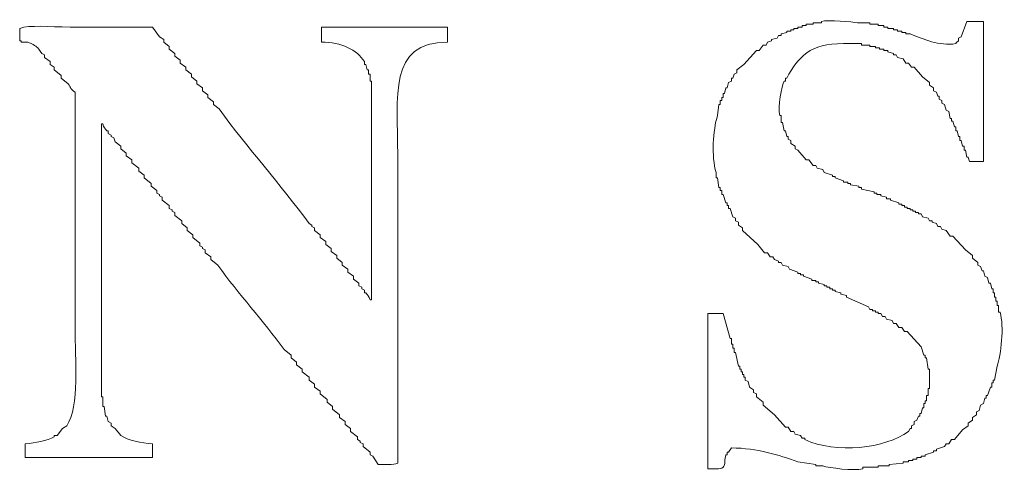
# Model space of a CAD drawing. Header units: millimetres. Extents: x 10000 to 10429, y -3552 to -3104.
# Tile 11 of 44: x 10142.42 to 10146.99, y -3475.91 to -3473.82. Entities that reach past the tile are written whole.
import ezdxf

# ---------------------------------------------------------------- set-up
doc = ezdxf.new("R2010")
doc.units = ezdxf.units.MM
doc.layers.add('1', color=7, linetype='Continuous', true_color=0xffffff)

msp = doc.modelspace()

# ---------------------------------------------------------------- linework, layer by layer
at = {"layer": '1', "color": 7, "linetype": 'Continuous', "lineweight": 18}
for p, q in [((10146.0472, -3473.8516), (10146.0472, -3473.8452)), ((10146.0472, -3473.8452), (10146.0665, -3473.8452)), ((10146.0665, -3473.8452), (10146.0665, -3473.8388)), ((10146.0665, -3473.8388), (10146.0986, -3473.8388)), ((10146.0986, -3473.8388), (10146.0986, -3473.8323)), ((10146.0986, -3473.8323), (10146.1371, -3473.8323)), ((10146.1371, -3473.8323), (10146.1371, -3473.8259)), ((10146.3042, -3473.8323), (10146.362, -3473.8323)), ((10146.362, -3473.8323), (10146.362, -3473.8388)), ((10146.362, -3473.8388), (10146.4005, -3473.8388)), ((10146.4005, -3473.8388), (10146.4005, -3473.8452)), ((10146.4005, -3473.8452), (10146.4262, -3473.8452)), ((10146.4262, -3473.8452), (10146.4262, -3473.8516)), ((10146.786, -3473.8966), (10146.8117, -3473.8259)), ((10146.8117, -3473.8259), (10146.8888, -3473.8259)), ((10146.8888, -3473.8259), (10146.8888, -3474.4748)), ((10142.4173, -3473.9159), (10142.4173, -3473.858)), ((10143.0341, -3473.8516), (10143.0662, -3473.8966)), ((10143.8179, -3473.9223), (10143.8179, -3473.8516)), ((10143.8179, -3473.8516), (10144.4025, -3473.8516)), ((10144.4025, -3473.8516), (10144.4025, -3473.9223)), ((10145.9316, -3473.903), (10145.938, -3473.8902)), ((10145.938, -3473.8902), (10145.9508, -3473.8902)), ((10145.9508, -3473.8837), (10145.9765, -3473.8773)), ((10145.9508, -3473.8902), (10145.9508, -3473.8837)), ((10145.9765, -3473.8773), (10145.9765, -3473.8709)), ((10145.9765, -3473.8709), (10145.9958, -3473.8709)), ((10145.9958, -3473.8709), (10145.9958, -3473.8645)), ((10145.9958, -3473.8645), (10146.0086, -3473.8645)), ((10146.0086, -3473.8645), (10146.0086, -3473.858)), ((10146.0086, -3473.858), (10146.0279, -3473.858)), ((10146.0279, -3473.858), (10146.0279, -3473.8516)), ((10146.0279, -3473.8516), (10146.0472, -3473.8516)), ((10146.4262, -3473.8516), (10146.4455, -3473.8516)), ((10146.4455, -3473.8516), (10146.4455, -3473.858)), ((10146.4455, -3473.858), (10146.4712, -3473.858)), ((10146.4712, -3473.858), (10146.4712, -3473.8645)), ((10146.4712, -3473.8645), (10146.4905, -3473.8645)), ((10146.4905, -3473.8645), (10146.4905, -3473.8709)), ((10146.4905, -3473.8709), (10146.5098, -3473.8709)), ((10146.5098, -3473.8709), (10146.5098, -3473.8773)), ((10146.5098, -3473.8773), (10146.529, -3473.8773)), ((10146.529, -3473.8773), (10146.529, -3473.8837)), ((10146.529, -3473.8837), (10146.5483, -3473.8837)), ((10142.4237, -3473.9159), (10142.4173, -3473.9159)), ((10142.4237, -3473.9223), (10142.4237, -3473.9159)), ((10142.4558, -3473.9223), (10142.4237, -3473.9223)), ((10143.0662, -3473.8966), (10143.0854, -3473.9094)), ((10143.0854, -3473.9094), (10143.0854, -3473.9223)), ((10143.0854, -3473.9223), (10143.1111, -3473.9416)), ((10145.848, -3473.9608), (10145.8673, -3473.9351)), ((10145.8673, -3473.9351), (10145.8802, -3473.9351)), ((10145.8802, -3473.9351), (10145.8866, -3473.9223)), ((10145.8866, -3473.9223), (10145.9059, -3473.9159)), ((10145.9059, -3473.9094), (10145.9316, -3473.903)), ((10145.9059, -3473.9159), (10145.9059, -3473.9094)), ((10146.3235, -3473.9287), (10146.2399, -3473.9287)), ((10146.3235, -3473.9351), (10146.3235, -3473.9287)), ((10146.362, -3473.9351), (10146.3235, -3473.9351)), ((10146.362, -3473.9416), (10146.362, -3473.9351)), ((10146.7732, -3473.903), (10146.786, -3473.8966)), ((10146.7732, -3473.9159), (10146.7732, -3473.903)), ((10142.5201, -3473.9737), (10142.5008, -3473.948)), ((10142.5329, -3473.9801), (10142.5201, -3473.9737)), ((10142.5329, -3473.993), (10142.5329, -3473.9801)), ((10143.1111, -3473.9416), (10143.1111, -3473.9544)), ((10143.1111, -3473.9544), (10143.1368, -3473.9737)), ((10143.1368, -3473.9737), (10143.1368, -3473.9865)), ((10145.7774, -3474.0251), (10145.8352, -3473.9608)), ((10145.8352, -3473.9608), (10145.848, -3473.9608)), ((10146.3877, -3473.9416), (10146.362, -3473.9416)), ((10146.3877, -3473.948), (10146.3877, -3473.9416)), ((10146.407, -3473.948), (10146.3877, -3473.948)), ((10146.407, -3473.9544), (10146.407, -3473.948)), ((10146.4262, -3473.9544), (10146.407, -3473.9544)), ((10146.4262, -3473.9608), (10146.4262, -3473.9544)), ((10146.4455, -3473.9608), (10146.4262, -3473.9608)), ((10146.4455, -3473.9673), (10146.4455, -3473.9608)), ((10146.4712, -3473.9737), (10146.4455, -3473.9673)), ((10146.4712, -3473.9801), (10146.4712, -3473.9737)), ((10146.4841, -3473.9801), (10146.4712, -3473.9801)), ((10146.4905, -3473.993), (10146.4841, -3473.9801)), ((10142.5586, -3474.0122), (10142.5329, -3473.993)), ((10142.5586, -3474.0251), (10142.5586, -3474.0122)), ((10142.5779, -3474.0379), (10142.5586, -3474.0251)), ((10143.1368, -3473.9865), (10143.1625, -3474.0058)), ((10143.1625, -3474.0058), (10143.1625, -3474.0187)), ((10143.1625, -3474.0187), (10143.1882, -3474.0379)), ((10144.017, -3474.0251), (10144.017, -3474.0122)), ((10144.0234, -3474.0251), (10144.017, -3474.0251)), ((10144.0299, -3474.0508), (10144.0234, -3474.0251)), ((10145.7452, -3474.0508), (10145.7774, -3474.0251)), ((10146.5162, -3473.9994), (10146.4905, -3473.993)), ((10146.529, -3474.0187), (10146.5162, -3473.9994)), ((10146.5419, -3474.0187), (10146.529, -3474.0187)), ((10146.5547, -3474.0379), (10146.5419, -3474.0187)), ((10142.5779, -3474.0508), (10142.5779, -3474.0379)), ((10142.61, -3474.0765), (10142.5779, -3474.0508)), ((10143.1882, -3474.0379), (10143.1882, -3474.0508)), ((10143.1882, -3474.0508), (10143.2139, -3474.0701)), ((10143.2139, -3474.0701), (10143.2139, -3474.0829)), ((10144.0363, -3474.0508), (10144.0299, -3474.0508)), ((10144.0363, -3474.0701), (10144.0363, -3474.0508)), ((10144.0427, -3474.0701), (10144.0363, -3474.0701)), ((10144.0427, -3474.1022), (10144.0427, -3474.0701)), ((10145.726, -3474.0893), (10145.7324, -3474.0701)), ((10145.7324, -3474.0701), (10145.7452, -3474.0636)), ((10145.7452, -3474.0636), (10145.7452, -3474.0508)), ((10146.5676, -3474.0379), (10146.5547, -3474.0379)), ((10146.6061, -3474.0829), (10146.5676, -3474.0379)), ((10142.61, -3474.0893), (10142.61, -3474.0765)), ((10142.6422, -3474.115), (10142.61, -3474.0893)), ((10143.2139, -3474.0829), (10143.2396, -3474.1022)), ((10143.2396, -3474.1022), (10143.2396, -3474.115)), ((10143.2396, -3474.115), (10143.2653, -3474.1343)), ((10144.0491, -3474.1022), (10144.0427, -3474.1022)), ((10144.0491, -3475.1173), (10144.0491, -3474.1022)), ((10145.7003, -3474.1343), (10145.7067, -3474.1086)), ((10145.7067, -3474.1086), (10145.7195, -3474.1022)), ((10145.7195, -3474.1022), (10145.7195, -3474.0893)), ((10145.7195, -3474.0893), (10145.726, -3474.0893)), ((10145.9701, -3474.1022), (10145.9637, -3474.1022)), ((10145.9765, -3474.0893), (10145.9701, -3474.0893)), ((10145.9701, -3474.0893), (10145.9701, -3474.1022)), ((10146.6383, -3474.1086), (10146.6061, -3474.0829)), ((10146.6383, -3474.1214), (10146.6383, -3474.1086)), ((10146.6575, -3474.1343), (10146.6383, -3474.1214)), ((10142.6743, -3475.2458), (10142.6743, -3474.1536)), ((10143.2653, -3474.1343), (10143.2653, -3474.1471)), ((10143.2653, -3474.1471), (10143.291, -3474.1664)), ((10143.291, -3474.1664), (10143.291, -3474.1793)), ((10145.681, -3474.1793), (10145.681, -3474.16)), ((10145.681, -3474.16), (10145.6874, -3474.16)), ((10145.6874, -3474.16), (10145.6938, -3474.1343)), ((10145.6938, -3474.1343), (10145.7003, -3474.1343)), ((10146.6575, -3474.1471), (10146.6575, -3474.1343)), ((10146.6704, -3474.1536), (10146.6575, -3474.1471)), ((10146.6768, -3474.1728), (10146.6704, -3474.1536)), ((10143.291, -3474.1793), (10143.3167, -3474.1985)), ((10143.3167, -3474.1985), (10143.3167, -3474.2114)), ((10143.3167, -3474.2114), (10143.3424, -3474.2307)), ((10145.6553, -3474.2628), (10145.6617, -3474.2114)), ((10145.6617, -3474.2114), (10145.6681, -3474.2114)), ((10145.6681, -3474.2114), (10145.6681, -3474.1921)), ((10145.6681, -3474.1921), (10145.6746, -3474.1921)), ((10145.6746, -3474.1921), (10145.6746, -3474.1793)), ((10145.6746, -3474.1793), (10145.681, -3474.1793)), ((10146.6832, -3474.1728), (10146.6768, -3474.1728)), ((10146.6832, -3474.1857), (10146.6832, -3474.1728)), ((10146.6961, -3474.1921), (10146.6832, -3474.1857)), ((10146.6961, -3474.205), (10146.6961, -3474.1921)), ((10146.7089, -3474.2114), (10146.6961, -3474.205)), ((10146.7154, -3474.2371), (10146.7089, -3474.2114)), ((10146.7282, -3474.2435), (10146.7154, -3474.2371)), ((10146.7346, -3474.2756), (10146.7282, -3474.2435)), ((10142.8028, -3474.3013), (10142.7963, -3474.3013)), ((10142.7963, -3474.3013), (10142.7963, -3475.567)), ((10145.9444, -3474.2628), (10145.9508, -3474.2628)), ((10145.9508, -3474.2628), (10145.9508, -3474.2949)), ((10145.9508, -3474.2949), (10145.9573, -3474.2949)), ((10145.9573, -3474.2949), (10145.9637, -3474.3335)), ((10146.7411, -3474.2756), (10146.7346, -3474.2756)), ((10146.7411, -3474.2885), (10146.7411, -3474.2756)), ((10146.7475, -3474.2885), (10146.7411, -3474.2885)), ((10146.7539, -3474.3142), (10146.7475, -3474.2885)), ((10142.8285, -3474.3335), (10142.822, -3474.3335)), ((10142.8285, -3474.3463), (10142.8285, -3474.3335)), ((10142.8413, -3474.3527), (10142.8285, -3474.3463)), ((10145.9637, -3474.3335), (10145.9701, -3474.3335)), ((10145.9701, -3474.3335), (10145.9765, -3474.3592)), ((10146.7603, -3474.3142), (10146.7539, -3474.3142)), ((10146.7603, -3474.3335), (10146.7603, -3474.3142)), ((10146.7668, -3474.3335), (10146.7603, -3474.3335)), ((10146.7732, -3474.3592), (10146.7668, -3474.3335)), ((10142.8413, -3474.3592), (10142.8413, -3474.3527)), ((10142.8542, -3474.3656), (10142.8413, -3474.3592)), ((10142.8606, -3474.3849), (10142.8542, -3474.3656)), ((10142.8863, -3474.4041), (10142.8606, -3474.3849)), ((10145.9765, -3474.3592), (10145.9829, -3474.3592)), ((10145.9829, -3474.3592), (10145.9829, -3474.372)), ((10145.9829, -3474.372), (10145.9958, -3474.3784)), ((10145.9958, -3474.3784), (10145.9958, -3474.3913)), ((10145.9958, -3474.3913), (10146.0151, -3474.4041)), ((10146.7796, -3474.3592), (10146.7732, -3474.3592)), ((10146.7796, -3474.3784), (10146.7796, -3474.3592)), ((10146.786, -3474.3784), (10146.7796, -3474.3784)), ((10146.7925, -3474.4041), (10146.786, -3474.3784)), ((10142.8863, -3474.417), (10142.8863, -3474.4041)), ((10142.912, -3474.4363), (10142.8863, -3474.417)), ((10142.912, -3474.4491), (10142.912, -3474.4363)), ((10146.0151, -3474.4041), (10146.0151, -3474.417)), ((10146.0151, -3474.417), (10146.0279, -3474.4234)), ((10146.0279, -3474.4234), (10146.0665, -3474.4684)), ((10146.7989, -3474.4041), (10146.7925, -3474.4041)), ((10146.7989, -3474.4234), (10146.7989, -3474.4041)), ((10146.8053, -3474.4234), (10146.7989, -3474.4234)), ((10146.8117, -3474.4555), (10146.8053, -3474.4234)), ((10142.9377, -3474.4684), (10142.912, -3474.4491)), ((10142.9377, -3474.4812), (10142.9377, -3474.4684)), ((10142.9698, -3474.5069), (10142.9377, -3474.4812)), ((10144.1712, -3474.4427), (10144.1712, -3475.8754)), ((10146.0665, -3474.4684), (10146.0793, -3474.4684)), ((10146.0793, -3474.4684), (10146.0986, -3474.4941)), ((10146.8181, -3474.4555), (10146.8117, -3474.4555)), ((10146.8246, -3474.4748), (10146.8181, -3474.4555)), ((10146.8888, -3474.4748), (10146.8246, -3474.4748)), ((10142.9698, -3474.5198), (10142.9698, -3474.5069)), ((10142.9955, -3474.539), (10142.9698, -3474.5198)), ((10145.6489, -3474.5519), (10145.6489, -3474.5262)), ((10146.0986, -3474.4941), (10146.1114, -3474.4941)), ((10146.1114, -3474.4941), (10146.1179, -3474.5069)), ((10146.1179, -3474.5069), (10146.1436, -3474.5133)), ((10146.1436, -3474.5133), (10146.15, -3474.5262)), ((10146.15, -3474.5262), (10146.1885, -3474.539)), ((10142.9955, -3474.5519), (10142.9955, -3474.539)), ((10143.0276, -3474.5776), (10142.9955, -3474.5519)), ((10143.0276, -3474.5904), (10143.0276, -3474.5776)), ((10145.6553, -3474.5519), (10145.6489, -3474.5519)), ((10145.6617, -3474.5969), (10145.6553, -3474.5519)), ((10146.1885, -3474.539), (10146.1885, -3474.5455)), ((10146.1885, -3474.5455), (10146.2014, -3474.5455)), ((10146.2014, -3474.5455), (10146.2014, -3474.5519)), ((10146.2014, -3474.5519), (10146.2399, -3474.5647)), ((10146.2399, -3474.5647), (10146.2399, -3474.5712)), ((10146.2399, -3474.5712), (10146.2592, -3474.5712)), ((10146.2592, -3474.5712), (10146.2592, -3474.5776)), ((10146.2592, -3474.5776), (10146.2721, -3474.5776)), ((10146.2721, -3474.5776), (10146.2721, -3474.584)), ((10143.0533, -3474.6097), (10143.0276, -3474.5904)), ((10143.0533, -3474.6226), (10143.0533, -3474.6097)), ((10143.0662, -3474.629), (10143.0533, -3474.6226)), ((10145.6681, -3474.5969), (10145.6617, -3474.5969)), ((10145.6681, -3474.6097), (10145.6681, -3474.5969)), ((10145.6746, -3474.6097), (10145.6681, -3474.6097)), ((10145.6746, -3474.629), (10145.6746, -3474.6097)), ((10146.2721, -3474.584), (10146.3106, -3474.5904)), ((10146.3106, -3474.5904), (10146.3106, -3474.5969)), ((10146.3106, -3474.5969), (10146.3235, -3474.5969)), ((10146.3235, -3474.5969), (10146.3235, -3474.6033)), ((10146.3235, -3474.6033), (10146.3813, -3474.6161)), ((10146.3813, -3474.6161), (10146.3813, -3474.6226)), ((10146.3813, -3474.6226), (10146.3941, -3474.6226)), ((10146.3941, -3474.6226), (10146.3941, -3474.629)), ((10143.0662, -3474.6354), (10143.0662, -3474.629)), ((10143.079, -3474.6418), (10143.0662, -3474.6354)), ((10143.079, -3474.6547), (10143.079, -3474.6418)), ((10143.1111, -3474.6804), (10143.079, -3474.6547)), ((10145.681, -3474.629), (10145.6746, -3474.629)), ((10145.6938, -3474.6675), (10145.681, -3474.629)), ((10145.7003, -3474.6675), (10145.6938, -3474.6675)), ((10145.7003, -3474.6804), (10145.7003, -3474.6675)), ((10146.3941, -3474.629), (10146.4134, -3474.629)), ((10146.4134, -3474.629), (10146.4134, -3474.6354)), ((10146.4134, -3474.6354), (10146.4391, -3474.6418)), ((10146.4391, -3474.6418), (10146.4391, -3474.6483)), ((10146.4391, -3474.6483), (10146.4584, -3474.6483)), ((10146.4584, -3474.6483), (10146.4584, -3474.6547)), ((10146.4584, -3474.6547), (10146.4969, -3474.6675)), ((10146.4969, -3474.6675), (10146.4969, -3474.674)), ((10143.1111, -3474.6932), (10143.1111, -3474.6804)), ((10143.124, -3474.6997), (10143.1111, -3474.6932)), ((10143.124, -3474.7061), (10143.124, -3474.6997)), ((10143.1368, -3474.7125), (10143.124, -3474.7061)), ((10143.1368, -3474.7254), (10143.1368, -3474.7125)), ((10145.7067, -3474.6804), (10145.7003, -3474.6804)), ((10145.7067, -3474.6932), (10145.7067, -3474.6804)), ((10145.7131, -3474.6932), (10145.7067, -3474.6932)), ((10145.726, -3474.7318), (10145.7131, -3474.6932)), ((10146.4969, -3474.674), (10146.5098, -3474.674)), ((10146.5098, -3474.674), (10146.5098, -3474.6804)), ((10146.5098, -3474.6804), (10146.5226, -3474.6804)), ((10146.5226, -3474.6804), (10146.5226, -3474.6868)), ((10146.5226, -3474.6868), (10146.5355, -3474.6868)), ((10146.5355, -3474.6868), (10146.5355, -3474.6932)), ((10146.5355, -3474.6932), (10146.5483, -3474.6932)), ((10146.5483, -3474.6932), (10146.5483, -3474.6997)), ((10146.5483, -3474.6997), (10146.5612, -3474.6997)), ((10146.5612, -3474.6997), (10146.5612, -3474.7061)), ((10146.5612, -3474.7061), (10146.574, -3474.7061)), ((10146.574, -3474.7061), (10146.574, -3474.7125)), ((10146.574, -3474.7125), (10146.5869, -3474.7125)), ((10146.5869, -3474.7125), (10146.5869, -3474.7189)), ((10143.169, -3474.7511), (10143.1368, -3474.7254)), ((10143.169, -3474.7639), (10143.169, -3474.7511)), ((10145.7388, -3474.7382), (10145.726, -3474.7318)), ((10145.7388, -3474.7511), (10145.7388, -3474.7382)), ((10145.7517, -3474.7575), (10145.7388, -3474.7511)), ((10145.7517, -3474.7703), (10145.7517, -3474.7575)), ((10146.5869, -3474.7189), (10146.5997, -3474.7189)), ((10146.5997, -3474.7189), (10146.6061, -3474.7318)), ((10146.6061, -3474.7318), (10146.6318, -3474.7382)), ((10146.6318, -3474.7382), (10146.6383, -3474.7511)), ((10146.6383, -3474.7511), (10146.6511, -3474.7511)), ((10146.6511, -3474.7511), (10146.6511, -3474.7575)), ((10146.6511, -3474.7575), (10146.6704, -3474.7639)), ((10143.1947, -3474.7832), (10143.169, -3474.7639)), ((10143.1947, -3474.796), (10143.1947, -3474.7832)), ((10143.2204, -3474.8153), (10143.1947, -3474.796)), ((10143.76, -3474.7639), (10143.7729, -3474.7703)), ((10143.7729, -3474.7703), (10143.7729, -3474.7768)), ((10143.7729, -3474.7768), (10143.7857, -3474.7832)), ((10143.7857, -3474.7832), (10143.7857, -3474.796)), ((10143.7857, -3474.796), (10143.8114, -3474.8153)), ((10145.7709, -3474.7832), (10145.7517, -3474.7703)), ((10145.7709, -3474.796), (10145.7709, -3474.7832)), ((10145.8416, -3474.8603), (10145.7709, -3474.796)), ((10146.6704, -3474.7639), (10146.6768, -3474.7768)), ((10146.6768, -3474.7768), (10146.6897, -3474.7768)), ((10146.6897, -3474.7768), (10146.6961, -3474.7896)), ((10146.6961, -3474.7896), (10146.7154, -3474.796)), ((10146.7154, -3474.796), (10146.7346, -3474.8217)), ((10143.2204, -3474.8282), (10143.2204, -3474.8153)), ((10143.2525, -3474.8539), (10143.2204, -3474.8282)), ((10143.8114, -3474.8153), (10143.8114, -3474.8282)), ((10143.8114, -3474.8282), (10143.8371, -3474.8474)), ((10143.8371, -3474.8474), (10143.8371, -3474.8603)), ((10146.7346, -3474.8217), (10146.7475, -3474.8217)), ((10146.7475, -3474.8217), (10146.8053, -3474.886)), ((10143.2525, -3474.8667), (10143.2525, -3474.8539)), ((10143.2653, -3474.8731), (10143.2525, -3474.8667)), ((10143.2653, -3474.8796), (10143.2653, -3474.8731)), ((10143.2782, -3474.886), (10143.2653, -3474.8796)), ((10143.2782, -3474.8988), (10143.2782, -3474.886)), ((10143.8371, -3474.8603), (10143.8628, -3474.8796)), ((10143.8628, -3474.8796), (10143.8628, -3474.8924)), ((10143.8628, -3474.8924), (10143.8885, -3474.9117)), ((10145.8737, -3474.8988), (10145.8416, -3474.8603)), ((10146.8053, -3474.886), (10146.8374, -3474.9117)), ((10143.3039, -3474.9181), (10143.2782, -3474.8988)), ((10143.3039, -3474.9309), (10143.3039, -3474.9181)), ((10143.336, -3474.9566), (10143.3039, -3474.9309)), ((10143.8885, -3474.9117), (10143.8885, -3474.9245)), ((10143.8885, -3474.9245), (10143.9142, -3474.9438)), ((10143.9142, -3474.9438), (10143.9142, -3474.9566)), ((10145.8866, -3474.8988), (10145.8737, -3474.8988)), ((10145.8994, -3474.9181), (10145.8866, -3474.8988)), ((10145.9123, -3474.9181), (10145.8994, -3474.9181)), ((10145.9187, -3474.9309), (10145.9123, -3474.9181)), ((10145.938, -3474.9374), (10145.9187, -3474.9309)), ((10145.938, -3474.9438), (10145.938, -3474.9374)), ((10145.9508, -3474.9438), (10145.938, -3474.9438)), ((10145.9573, -3474.9566), (10145.9508, -3474.9438)), ((10146.8374, -3474.9117), (10146.8374, -3474.9245)), ((10146.8374, -3474.9245), (10146.8631, -3474.9438)), ((10146.8631, -3474.9438), (10146.8631, -3474.9566)), ((10143.9142, -3474.9566), (10143.9399, -3474.9759)), ((10143.9399, -3474.9759), (10143.9399, -3474.9888)), ((10143.9399, -3474.9888), (10143.9656, -3475.008)), ((10145.9829, -3474.9631), (10145.9573, -3474.9566)), ((10145.9894, -3474.9759), (10145.9829, -3474.9631)), ((10146.0279, -3474.9888), (10145.9894, -3474.9759)), ((10146.0279, -3474.9952), (10146.0279, -3474.9888)), ((10146.8631, -3474.9566), (10146.876, -3474.9631)), ((10146.876, -3474.9631), (10146.8824, -3474.9823)), ((10146.8824, -3474.9823), (10146.8888, -3474.9823)), ((10146.8888, -3474.9823), (10146.8952, -3475.008)), ((10143.9656, -3475.008), (10143.9656, -3475.0209)), ((10143.9656, -3475.0209), (10143.9913, -3475.0402)), ((10146.0408, -3474.9952), (10146.0279, -3474.9952)), ((10146.0408, -3475.0016), (10146.0408, -3474.9952)), ((10146.0536, -3475.0016), (10146.0408, -3475.0016)), ((10146.0536, -3475.008), (10146.0536, -3475.0016)), ((10146.0922, -3475.0209), (10146.0536, -3475.008)), ((10146.0922, -3475.0273), (10146.0922, -3475.0209)), ((10146.1114, -3475.0273), (10146.0922, -3475.0273)), ((10146.1114, -3475.0337), (10146.1114, -3475.0273)), ((10146.1243, -3475.0337), (10146.1114, -3475.0337)), ((10146.1243, -3475.0402), (10146.1243, -3475.0337)), ((10146.8952, -3475.008), (10146.9081, -3475.0145)), ((10146.9081, -3475.0145), (10146.9145, -3475.0402)), ((10143.9913, -3475.0402), (10143.9913, -3475.053)), ((10143.9913, -3475.053), (10144.0042, -3475.0594)), ((10144.0042, -3475.0594), (10144.0042, -3475.0659)), ((10144.0042, -3475.0659), (10144.017, -3475.0723)), ((10144.017, -3475.0723), (10144.017, -3475.0851)), ((10146.15, -3475.0466), (10146.1243, -3475.0402)), ((10146.15, -3475.053), (10146.15, -3475.0466)), ((10146.1628, -3475.053), (10146.15, -3475.053)), ((10146.1628, -3475.0594), (10146.1628, -3475.053)), ((10146.1757, -3475.0594), (10146.1628, -3475.0594)), ((10146.1757, -3475.0659), (10146.1757, -3475.0594)), ((10146.1885, -3475.0659), (10146.1757, -3475.0659)), ((10146.1885, -3475.0723), (10146.1885, -3475.0659)), ((10146.2014, -3475.0723), (10146.1885, -3475.0723)), ((10146.2014, -3475.0787), (10146.2014, -3475.0723)), ((10146.2271, -3475.0851), (10146.2014, -3475.0787)), ((10146.9145, -3475.0402), (10146.9209, -3475.0402)), ((10146.9209, -3475.0402), (10146.9274, -3475.0659)), ((10146.9274, -3475.0659), (10146.9338, -3475.0659)), ((10146.9338, -3475.0659), (10146.9338, -3475.0851)), ((10144.017, -3475.0851), (10144.0234, -3475.0851)), ((10144.0427, -3475.1173), (10144.0491, -3475.1173)), ((10146.2271, -3475.0916), (10146.2271, -3475.0851)), ((10146.2528, -3475.098), (10146.2271, -3475.0916)), ((10146.2528, -3475.1044), (10146.2528, -3475.098)), ((10146.3556, -3475.1494), (10146.2528, -3475.1044)), ((10146.9338, -3475.0851), (10146.9402, -3475.0851)), ((10146.9402, -3475.0851), (10146.9402, -3475.1044)), ((10146.9402, -3475.1044), (10146.9466, -3475.1044)), ((10146.9466, -3475.1044), (10146.9466, -3475.1237)), ((10146.9466, -3475.1237), (10146.9531, -3475.1237)), ((10146.9531, -3475.1237), (10146.9531, -3475.143)), ((10146.362, -3475.1622), (10146.3556, -3475.1494)), ((10146.3749, -3475.1622), (10146.362, -3475.1622)), ((10146.3749, -3475.1687), (10146.3749, -3475.1622)), ((10146.3877, -3475.1687), (10146.3749, -3475.1687)), ((10146.3877, -3475.1751), (10146.3877, -3475.1687)), ((10146.9531, -3475.143), (10146.9595, -3475.143)), ((10146.9595, -3475.143), (10146.9595, -3475.1751)), ((10145.6103, -3475.9011), (10145.6103, -3475.1815)), ((10145.6103, -3475.1815), (10145.681, -3475.1815)), ((10145.681, -3475.1815), (10145.7131, -3475.2972)), ((10146.4005, -3475.1751), (10146.3877, -3475.1751)), ((10146.4005, -3475.1815), (10146.4005, -3475.1751)), ((10146.4134, -3475.1815), (10146.4005, -3475.1815)), ((10146.4198, -3475.1944), (10146.4134, -3475.1815)), ((10146.4327, -3475.1944), (10146.4198, -3475.1944)), ((10146.4391, -3475.2072), (10146.4327, -3475.1944)), ((10146.4648, -3475.2136), (10146.4391, -3475.2072)), ((10146.4712, -3475.2265), (10146.4648, -3475.2136)), ((10146.9595, -3475.1751), (10146.9659, -3475.1751)), ((10146.4841, -3475.2265), (10146.4712, -3475.2265)), ((10146.4969, -3475.2458), (10146.4841, -3475.2265)), ((10146.5098, -3475.2458), (10146.4969, -3475.2458)), ((10146.5226, -3475.265), (10146.5098, -3475.2458)), ((10145.7131, -3475.2972), (10145.7195, -3475.2972)), ((10145.7195, -3475.2972), (10145.7195, -3475.3229)), ((10146.5355, -3475.265), (10146.5226, -3475.265)), ((10146.5997, -3475.3357), (10146.5355, -3475.265)), ((10143.6765, -3475.3742), (10143.6444, -3475.3485)), ((10145.7195, -3475.3229), (10145.726, -3475.3229)), ((10145.726, -3475.3229), (10145.726, -3475.3421)), ((10145.726, -3475.3421), (10145.7324, -3475.3421)), ((10145.7324, -3475.3421), (10145.7324, -3475.3614)), ((10146.6126, -3475.3742), (10146.5997, -3475.3357)), ((10143.6765, -3475.3871), (10143.6765, -3475.3742)), ((10143.7022, -3475.4064), (10143.6765, -3475.3871)), ((10145.7324, -3475.3614), (10145.7388, -3475.3614)), ((10145.7388, -3475.3614), (10145.7517, -3475.4256)), ((10146.619, -3475.3742), (10146.6126, -3475.3742)), ((10146.619, -3475.3871), (10146.619, -3475.3742)), ((10146.6254, -3475.3871), (10146.619, -3475.3871)), ((10146.6318, -3475.4385), (10146.6254, -3475.3871)), ((10143.7022, -3475.4192), (10143.7022, -3475.4064)), ((10143.7279, -3475.4385), (10143.7022, -3475.4192)), ((10143.7279, -3475.4513), (10143.7279, -3475.4385)), ((10145.7517, -3475.4256), (10145.7581, -3475.4256)), ((10145.7581, -3475.4256), (10145.7581, -3475.4385)), ((10145.7581, -3475.4385), (10145.7645, -3475.4385)), ((10145.7645, -3475.4385), (10145.7645, -3475.4513)), ((10146.6383, -3475.4385), (10146.6318, -3475.4385)), ((10146.6383, -3475.5284), (10146.6383, -3475.4385)), ((10146.9531, -3475.4256), (10146.9402, -3475.4899)), ((10143.76, -3475.477), (10143.7279, -3475.4513)), ((10143.76, -3475.4899), (10143.76, -3475.477)), ((10143.7857, -3475.5092), (10143.76, -3475.4899)), ((10145.7645, -3475.4513), (10145.7709, -3475.4513)), ((10145.7709, -3475.4513), (10145.7709, -3475.4642)), ((10145.7709, -3475.4642), (10145.7774, -3475.4642)), ((10145.7774, -3475.4642), (10145.7774, -3475.477)), ((10145.7774, -3475.477), (10145.7838, -3475.477)), ((10145.7838, -3475.477), (10145.7838, -3475.4899)), ((10145.7838, -3475.4899), (10145.7966, -3475.4963)), ((10146.9402, -3475.4899), (10146.9338, -3475.4899)), ((10146.9338, -3475.4899), (10146.9338, -3475.5027)), ((10143.7857, -3475.522), (10143.7857, -3475.5092)), ((10143.8114, -3475.5413), (10143.7857, -3475.522)), ((10145.7966, -3475.4963), (10145.8031, -3475.522)), ((10145.8031, -3475.522), (10145.8223, -3475.5349)), ((10145.8223, -3475.5349), (10145.8223, -3475.5477)), ((10146.6318, -3475.5606), (10146.6318, -3475.5284)), ((10146.6318, -3475.5284), (10146.6383, -3475.5284)), ((10146.9209, -3475.522), (10146.9081, -3475.5606)), ((10146.9274, -3475.522), (10146.9209, -3475.522)), ((10146.9274, -3475.5027), (10146.9274, -3475.522)), ((10146.9338, -3475.5027), (10146.9274, -3475.5027)), ((10142.7963, -3475.567), (10142.8028, -3475.567)), ((10142.8028, -3475.567), (10142.8028, -3475.612)), ((10143.8114, -3475.5541), (10143.8114, -3475.5413)), ((10143.8436, -3475.5798), (10143.8114, -3475.5541)), ((10143.8436, -3475.5927), (10143.8436, -3475.5798)), ((10145.8223, -3475.5477), (10145.8352, -3475.5541)), ((10145.8352, -3475.5541), (10145.8352, -3475.567)), ((10145.8352, -3475.567), (10145.8673, -3475.5927)), ((10146.6254, -3475.5863), (10146.6254, -3475.5606)), ((10146.6254, -3475.5606), (10146.6318, -3475.5606)), ((10146.8952, -3475.5734), (10146.8888, -3475.5991)), ((10146.9017, -3475.5734), (10146.8952, -3475.5734)), ((10146.9017, -3475.5606), (10146.9017, -3475.5734)), ((10146.9081, -3475.5606), (10146.9017, -3475.5606)), ((10142.8028, -3475.612), (10142.8092, -3475.612)), ((10142.8092, -3475.612), (10142.8156, -3475.6569)), ((10143.8693, -3475.612), (10143.8436, -3475.5927)), ((10143.8693, -3475.6248), (10143.8693, -3475.612)), ((10143.9014, -3475.6505), (10143.8693, -3475.6248)), ((10145.8673, -3475.5927), (10145.8673, -3475.6055)), ((10145.8673, -3475.6055), (10145.9187, -3475.6505)), ((10146.5997, -3475.6441), (10146.6061, -3475.6184)), ((10146.6061, -3475.6184), (10146.6126, -3475.6184)), ((10146.6126, -3475.6184), (10146.6126, -3475.5991)), ((10146.6126, -3475.5991), (10146.619, -3475.5991)), ((10146.619, -3475.5991), (10146.619, -3475.5863)), ((10146.619, -3475.5863), (10146.6254, -3475.5863)), ((10146.876, -3475.6055), (10146.8695, -3475.6312)), ((10146.8888, -3475.5991), (10146.876, -3475.6055)), ((10142.8156, -3475.6569), (10142.822, -3475.6569)), ((10142.822, -3475.6569), (10142.8285, -3475.6826)), ((10143.9014, -3475.6634), (10143.9014, -3475.6505)), ((10143.9271, -3475.6826), (10143.9014, -3475.6634)), ((10145.9187, -3475.6505), (10145.9701, -3475.7083)), ((10146.5804, -3475.6762), (10146.5869, -3475.6569)), ((10146.5869, -3475.6569), (10146.5933, -3475.6569)), ((10146.5933, -3475.6569), (10146.5933, -3475.6441)), ((10146.5933, -3475.6441), (10146.5997, -3475.6441)), ((10146.8567, -3475.6505), (10146.8374, -3475.6634)), ((10146.8374, -3475.6634), (10146.8374, -3475.6762)), ((10146.8695, -3475.6312), (10146.8567, -3475.6377)), ((10146.8567, -3475.6377), (10146.8567, -3475.6505)), ((10142.5908, -3475.7469), (10142.6165, -3475.7148)), ((10142.6165, -3475.7148), (10142.6357, -3475.7019)), ((10142.8285, -3475.6826), (10142.8413, -3475.6891)), ((10142.8413, -3475.6891), (10142.8413, -3475.7019)), ((10142.8413, -3475.7019), (10142.8606, -3475.7148)), ((10142.8606, -3475.7148), (10142.8863, -3475.7469)), ((10143.9271, -3475.6955), (10143.9271, -3475.6826)), ((10143.9528, -3475.7148), (10143.9271, -3475.6955)), ((10143.9528, -3475.7276), (10143.9528, -3475.7148)), ((10145.9701, -3475.7083), (10145.9829, -3475.7083)), ((10145.9829, -3475.7083), (10145.9958, -3475.7276)), ((10146.5419, -3475.7276), (10146.5483, -3475.7148)), ((10146.5483, -3475.7148), (10146.5547, -3475.7148)), ((10146.5547, -3475.7019), (10146.5676, -3475.6955)), ((10146.5547, -3475.7148), (10146.5547, -3475.7019)), ((10146.5676, -3475.6826), (10146.5804, -3475.6762)), ((10146.5676, -3475.6955), (10146.5676, -3475.6826)), ((10146.8181, -3475.7019), (10146.7925, -3475.7212)), ((10146.8374, -3475.6762), (10146.8181, -3475.6891)), ((10146.8181, -3475.6891), (10146.8181, -3475.7019)), ((10142.5779, -3475.7533), (10142.5779, -3475.7469)), ((10142.5779, -3475.7469), (10142.5908, -3475.7469)), ((10143.9849, -3475.7533), (10143.9528, -3475.7276)), ((10143.9849, -3475.7661), (10143.9849, -3475.7533)), ((10143.9977, -3475.7726), (10143.9849, -3475.7661)), ((10145.9958, -3475.7276), (10146.0086, -3475.7276)), ((10146.0086, -3475.7276), (10146.0151, -3475.7405)), ((10146.0151, -3475.7405), (10146.0408, -3475.7469)), ((10146.0408, -3475.7469), (10146.0472, -3475.7597)), ((10146.0472, -3475.7597), (10146.06, -3475.7597)), ((10146.06, -3475.7597), (10146.06, -3475.7661)), ((10146.7411, -3475.7661), (10146.7282, -3475.7854)), ((10146.7539, -3475.7661), (10146.7411, -3475.7661)), ((10146.7925, -3475.7212), (10146.7539, -3475.7661)), ((10142.443, -3475.8497), (10142.443, -3475.7854)), ((10143.0341, -3475.7854), (10143.0341, -3475.8497)), ((10143.9977, -3475.779), (10143.9977, -3475.7726)), ((10144.0106, -3475.7854), (10143.9977, -3475.779)), ((10144.0106, -3475.7983), (10144.0106, -3475.7854)), ((10144.0427, -3475.824), (10144.0106, -3475.7983)), ((10145.7195, -3475.8047), (10145.7067, -3475.824)), ((10146.7089, -3475.7983), (10146.6704, -3475.8111)), ((10146.6704, -3475.8111), (10146.6704, -3475.8175)), ((10146.7154, -3475.7854), (10146.7089, -3475.7983)), ((10146.7282, -3475.7854), (10146.7154, -3475.7854)), ((10143.0341, -3475.8497), (10142.443, -3475.8497)), ((10144.0427, -3475.8368), (10144.0427, -3475.824)), ((10144.0556, -3475.8432), (10144.0427, -3475.8368)), ((10144.0813, -3475.8818), (10144.0556, -3475.8432)), ((10145.7003, -3475.8368), (10145.6938, -3475.8368)), ((10145.7067, -3475.824), (10145.7003, -3475.824)), ((10145.7003, -3475.824), (10145.7003, -3475.8368)), ((10146.5612, -3475.8561), (10146.5612, -3475.8625)), ((10146.5804, -3475.8561), (10146.5612, -3475.8561)), ((10146.5997, -3475.8497), (10146.5804, -3475.8497)), ((10146.5804, -3475.8497), (10146.5804, -3475.8561)), ((10146.619, -3475.8432), (10146.5997, -3475.8432)), ((10146.5997, -3475.8432), (10146.5997, -3475.8497)), ((10146.6575, -3475.824), (10146.619, -3475.8368)), ((10146.619, -3475.8368), (10146.619, -3475.8432)), ((10146.6704, -3475.8175), (10146.6575, -3475.8175)), ((10146.6575, -3475.8175), (10146.6575, -3475.824)), ((10146.1114, -3475.8818), (10146.0279, -3475.8689)), ((10146.1114, -3475.8882), (10146.1114, -3475.8818)), ((10146.1436, -3475.8882), (10146.1114, -3475.8882)), ((10146.4005, -3475.8946), (10146.3299, -3475.8946)), ((10146.3299, -3475.8946), (10146.3299, -3475.9011)), ((10146.4519, -3475.8882), (10146.4005, -3475.8882)), ((10146.4005, -3475.8882), (10146.4005, -3475.8946)), ((10146.5162, -3475.8754), (10146.4519, -3475.8818)), ((10146.4519, -3475.8818), (10146.4519, -3475.8882)), ((10146.5419, -3475.8689), (10146.5162, -3475.8689)), ((10146.5162, -3475.8689), (10146.5162, -3475.8754)), ((10146.5419, -3475.8625), (10146.5419, -3475.8689)), ((10146.5612, -3475.8625), (10146.5419, -3475.8625))]:
    msp.add_line(p, q, dxfattribs=at)
msp.add_open_spline([(10142.4173, -3473.858), (10142.4645, -3473.8408), (10142.5511, -3473.8516), (10142.7514, -3473.8516), (10142.8927, -3473.8516), (10143.0341, -3473.8516)], degree=3, knots=[0, 0, 0, 0, 0.5, 0.5, 1, 1, 1, 1], dxfattribs=at)
for points in [[(10146.1371, -3473.8259), (10146.1667, -3473.8176), (10146.2831, -3473.8264), (10146.3042, -3473.8323)], [(10146.5483, -3473.8837), (10146.6074, -3473.9071), (10146.6861, -3473.941), (10146.7603, -3473.9287)], [(10142.5008, -3473.948), (10142.4908, -3473.9384), (10142.4692, -3473.9271), (10142.4558, -3473.9223)], [(10144.017, -3474.0122), (10143.9819, -3473.9569), (10143.9099, -3473.9218), (10143.8179, -3473.9223)], [(10144.4025, -3473.9223), (10144.1261, -3473.9212), (10144.1712, -3474.1744), (10144.1712, -3474.4427)], [(10146.2399, -3473.9287), (10146.0842, -3473.9288), (10146.0304, -3473.9875), (10145.9765, -3474.0893)], [(10146.7603, -3473.9287), (10146.7646, -3473.9207), (10146.7706, -3473.9198), (10146.7732, -3473.9159)], [(10142.6743, -3474.1536), (10142.6522, -3474.1409), (10142.6555, -3474.1334), (10142.6422, -3474.115)], [(10145.9637, -3474.1022), (10145.9536, -3474.1251), (10145.933, -3474.2232), (10145.9444, -3474.2628)], [(10143.3424, -3474.2307), (10143.4752, -3474.4151), (10143.6275, -3474.5793), (10143.76, -3474.7639)], [(10142.822, -3474.3335), (10142.8128, -3474.3223), (10142.8073, -3474.3179), (10142.8028, -3474.3013)], [(10145.6489, -3474.5262), (10145.6257, -3474.4539), (10145.6336, -3474.3292), (10145.6553, -3474.2628)], [(10143.6444, -3475.3485), (10143.5462, -3475.2126), (10143.434, -3475.0927), (10143.336, -3474.9566)], [(10144.0234, -3475.0851), (10144.0327, -3475.0963), (10144.0381, -3475.1007), (10144.0427, -3475.1173)], [(10146.9659, -3475.1751), (10146.9857, -3475.2418), (10146.9702, -3475.3736), (10146.9531, -3475.4256)], [(10142.6357, -3475.7019), (10142.6958, -3475.6126), (10142.6743, -3475.3936), (10142.6743, -3475.2458)], [(10142.443, -3475.7854), (10142.4904, -3475.7814), (10142.5439, -3475.7721), (10142.5779, -3475.7533)], [(10142.8863, -3475.7469), (10142.9201, -3475.7705), (10142.9819, -3475.781), (10143.0341, -3475.7854)], [(10146.06, -3475.7661), (10146.2044, -3475.8322), (10146.4335, -3475.8082), (10146.5419, -3475.7276)], [(10146.0279, -3475.8689), (10145.9363, -3475.8364), (10145.8419, -3475.8059), (10145.7195, -3475.8047)], [(10145.6938, -3475.8368), (10145.6857, -3475.8562), (10145.6942, -3475.8804), (10145.681, -3475.8946)], [(10144.1712, -3475.8754), (10144.1498, -3475.8834), (10144.1123, -3475.8821), (10144.0813, -3475.8818)], [(10145.681, -3475.8946), (10145.6693, -3475.9055), (10145.6324, -3475.9017), (10145.6103, -3475.9011)], [(10146.3299, -3475.9011), (10146.2867, -3475.9131), (10146.172, -3475.8968), (10146.1436, -3475.8882)]]:
    msp.add_open_spline(points, degree=3, dxfattribs=at)

doc.saveas('drawing.dxf')
